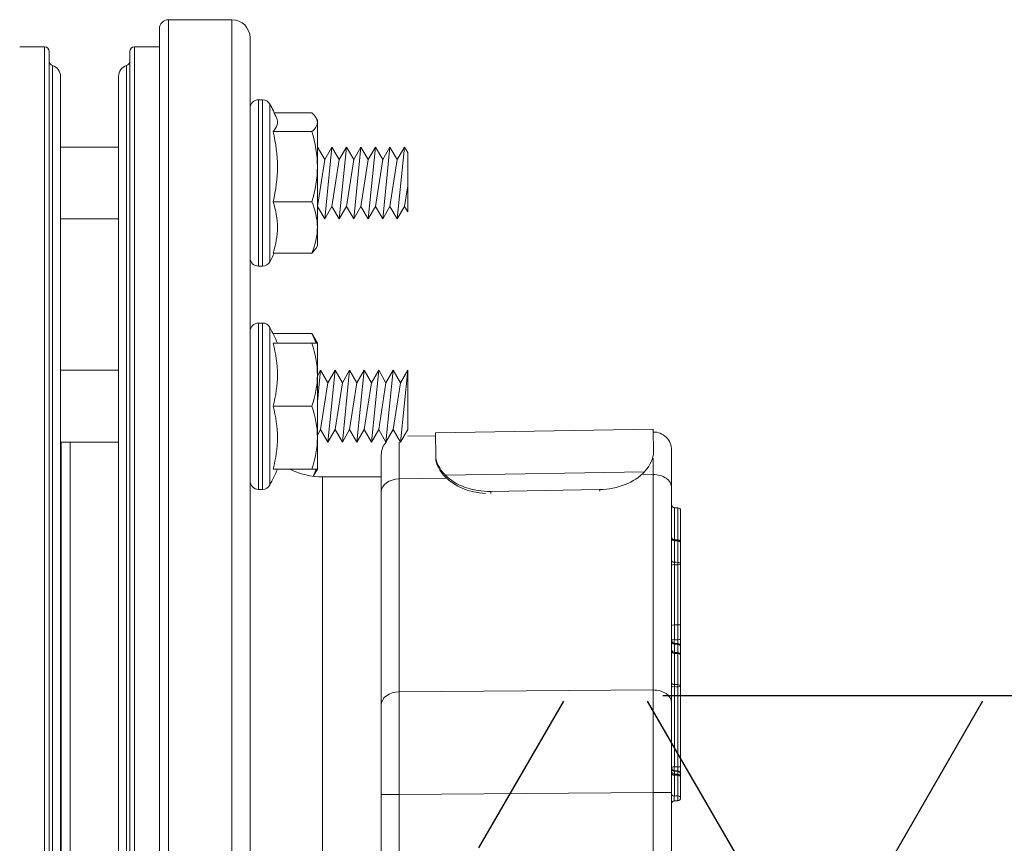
# Model space of a CAD drawing. Extents: x -169 to 6736, y -208 to 3022.
# Tile 63 of 256: x 371.82 to 375.21, y 593.03 to 595.87. Entities that reach past the tile are written whole.
import ezdxf

# ---------------------------------------------------------------- set-up
doc = ezdxf.new("R2010")
doc.units = 0
doc.header["$MEASUREMENT"] = 0
doc.layers.get('0').update_dxf_attribs({"color": 255, "linetype": 'CONTINUOUS'})
doc.layers.add('FRP-2-HATCH', color=1, linetype='CONTINUOUS')
doc.layers.add('GALV-2-PIPE', color=3, linetype='CONTINUOUS')

# ---------------------------------------------------------------- blocks, each defined once
blk = doc.blocks.new('A$C18AC51C3')
at = {"linetype": 'Continuous', "lineweight": 18}
for p, q in [((-0.421, -5.551), (-0.421, 0.824)), ((-0.2022, 0.824), (-0.421, 0.824)), ((-0.2022, -2.3635), (-0.2022, 0.824)), ((-0.171, 0.7927), (-0.171, -5.5198)), ((-0.4835, 0.7615), (-0.4835, -2.3635)), ((-0.0851, 0.7302), (-0.171, 0.7302)), ((-0.0851, -2.3635), (-0.0851, 0.7302)), ((-0.0695, -5.4416), (-0.0695, 0.7146)), ((0.2086, -2.3635), (0.2086, 0.7146)), ((0.2243, 0.7302), (0.2243, -5.4573)), ((0.3101, 0.7302), (0.2243, 0.7302)), ((-0.0583, -5.3931), (-0.0583, 0.6661)), ((0.1975, -2.3635), (0.1975, 0.6661)), ((-0.0304, -5.3557), (-0.0304, 0.6287)), ((0.1696, 0.6287), (0.1696, -5.3557)), ((-0.5264, 0.548), (-0.5264, -0.025)), ((-0.5125, 0.548), (-0.5264, 0.548)), ((-0.5125, 0.548), (-0.5125, 0.2615)), ((-0.552, 0.2615), (-0.552, 0.5327)), ((-0.711, 0.4856), (-0.7155, 0.478)), ((-0.7155, 0.4706), (-0.7155, 0.478)), ((-0.5669, 0.503), (-0.6961, 0.503)), ((-0.7155, 0.4706), (-0.7155, 0.3175)), ((-0.5628, 0.4383), (-0.6961, 0.4383)), ((-1.0265, 0.3662), (-1.0155, 0.3852)), ((-1.0155, 0.3852), (-0.9905, 0.3419)), ((-1.0155, 0.3852), (-0.9905, 0.1377)), ((-0.9905, 0.3419), (-0.9655, 0.3852)), ((-0.9655, 0.3852), (-0.9405, 0.3419)), ((-0.9655, 0.3852), (-0.9405, 0.1377)), ((-0.9405, 0.3419), (-0.9155, 0.3852)), ((-0.9155, 0.3852), (-0.8905, 0.3419)), ((-0.9155, 0.3852), (-0.8905, 0.1377)), ((-0.8905, 0.3419), (-0.8655, 0.3852)), ((-0.8655, 0.3852), (-0.8405, 0.3419)), ((-0.8655, 0.3852), (-0.8405, 0.1377)), ((-0.8405, 0.3419), (-0.8155, 0.3852)), ((-0.8155, 0.3852), (-0.7905, 0.3419)), ((-0.8155, 0.3852), (-0.7905, 0.1377)), ((-0.7905, 0.3419), (-0.7655, 0.3852)), ((-0.7655, 0.3852), (-0.7405, 0.3419)), ((-0.7655, 0.3852), (-0.7405, 0.1377)), ((-0.7405, 0.3419), (-0.7155, 0.3852)), ((-0.7155, 0.3852), (-0.7155, 0.3852)), ((-0.7155, 0.3852), (-0.7155, 0.3851)), ((0.1696, 0.3852), (-0.0304, 0.3852)), ((-1.0265, 0.3662), (-1.0265, 0.162)), ((-1.0265, 0.3662), (-1.0265, 0.162)), ((-0.9905, 0.3419), (-0.9655, 0.181)), ((-0.9405, 0.3419), (-0.9155, 0.181)), ((-0.8905, 0.3419), (-0.8655, 0.181)), ((-0.8405, 0.3419), (-0.8155, 0.181)), ((-0.7905, 0.3419), (-0.7655, 0.181)), ((-0.7405, 0.3419), (-0.7155, 0.181)), ((-0.7155, 0.3175), (-0.7155, 0.1084)), ((-1.0265, 0.2518), (-1.0155, 0.181)), ((-0.552, -0.0097), (-0.552, 0.2615)), ((-0.5125, 0.2615), (-0.5125, -0.025)), ((-1.0265, 0.162), (-1.0155, 0.181)), ((-1.0155, 0.181), (-0.9905, 0.1377)), ((-0.9905, 0.1377), (-0.9655, 0.181)), ((-0.9655, 0.181), (-0.9405, 0.1377)), ((-0.9405, 0.1377), (-0.9155, 0.181)), ((-0.9155, 0.181), (-0.8905, 0.1377)), ((-0.8905, 0.1377), (-0.8655, 0.181)), ((-0.8655, 0.181), (-0.8405, 0.1377)), ((-0.8405, 0.1377), (-0.8155, 0.181)), ((-0.8155, 0.181), (-0.7905, 0.1377)), ((-0.7905, 0.1377), (-0.7655, 0.181)), ((-0.7655, 0.181), (-0.7405, 0.1377)), ((-0.7405, 0.1377), (-0.7155, 0.181)), ((-0.7155, 0.181), (-0.7155, 0.181)), ((-0.5628, 0.1968), (-0.6961, 0.1968)), ((-0.0304, 0.1377), (0.1696, 0.1377)), ((-0.7155, 0.1084), (-0.7155, 0.045)), ((-0.7155, 0.045), (-0.711, 0.0373)), ((-0.5628, 0.02), (-0.6961, 0.02)), ((-0.5264, -0.025), (-0.5125, -0.025)), ((-0.552, -0.5074), (-0.552, -0.2361)), ((-0.5264, -0.2209), (-0.5264, -0.7939)), ((-0.5125, -0.2209), (-0.5264, -0.2209)), ((-0.5125, -0.2209), (-0.5125, -0.5074)), ((-0.6961, -0.2574), (-0.7155, -0.2909)), ((-0.5628, -0.2574), (-0.6961, -0.2574)), ((-0.7155, -0.2909), (-0.7155, -0.3991)), ((-0.5628, -0.2909), (-0.6961, -0.2909)), ((-1.0265, -0.3836), (-1.0265, -0.5878)), ((-1.0265, -0.3836), (-1.0015, -0.6311)), ((-1.0265, -0.3836), (-1.0015, -0.4269)), ((-1.0265, -0.3836), (-1.0265, -0.5878)), ((-1.0015, -0.4269), (-0.9765, -0.3836)), ((-0.9765, -0.3836), (-0.9515, -0.6311)), ((-0.9765, -0.3836), (-0.9515, -0.4269)), ((-0.9515, -0.4269), (-0.9265, -0.3836)), ((-0.9265, -0.3836), (-0.9015, -0.6311)), ((-0.9265, -0.3836), (-0.9015, -0.4269)), ((-0.9015, -0.4269), (-0.8765, -0.3836)), ((-0.8765, -0.3836), (-0.8515, -0.6311)), ((-0.8765, -0.3836), (-0.8515, -0.4269)), ((-0.8515, -0.4269), (-0.8265, -0.3836)), ((-0.8265, -0.3836), (-0.8015, -0.4269)), ((-0.8265, -0.3836), (-0.8015, -0.6311)), ((-0.8015, -0.4269), (-0.7765, -0.3836)), ((-0.7765, -0.3836), (-0.7515, -0.4269)), ((-0.7765, -0.3836), (-0.7515, -0.6311)), ((-0.7515, -0.4269), (-0.7265, -0.3836)), ((-0.7265, -0.3836), (-0.7155, -0.4027)), ((-0.7265, -0.3836), (-0.7155, -0.4926)), ((-0.7155, -0.3991), (-0.7155, -0.6156)), ((0.1696, -0.3836), (-0.0304, -0.3836)), ((-1.0015, -0.4269), (-0.9765, -0.5878)), ((-0.9515, -0.4269), (-0.9265, -0.5878)), ((-0.9015, -0.4269), (-0.8765, -0.5878)), ((-0.8515, -0.4269), (-0.8265, -0.5878)), ((-0.8015, -0.4269), (-0.7765, -0.5878)), ((-0.7515, -0.4269), (-0.7265, -0.5878)), ((-0.5628, -0.5074), (-0.6961, -0.5074)), ((-0.552, -0.7786), (-0.552, -0.5074)), ((-0.5125, -0.5074), (-0.5125, -0.7939)), ((-1.8731, -0.6665), (-1.8717, -0.5864)), ((-1.8717, -0.5864), (-1.1218, -0.5995)), ((-1.1232, -0.6796), (-1.1218, -0.5995)), ((-1.122, -0.6095), (-1.0265, -0.6112)), ((-1.0265, -0.5878), (-1.0015, -0.6311)), ((-1.0015, -0.6311), (-0.9765, -0.5878)), ((-0.9765, -0.5878), (-0.9515, -0.6311)), ((-0.9515, -0.6311), (-0.9265, -0.5878)), ((-0.9265, -0.5878), (-0.9015, -0.6311)), ((-0.9015, -0.6311), (-0.8765, -0.5878)), ((-0.8765, -0.5878), (-0.8515, -0.6311)), ((-0.8515, -0.6311), (-0.8265, -0.5878)), ((-0.8265, -0.5878), (-0.8015, -0.6311)), ((-0.8015, -0.6311), (-0.7765, -0.5878)), ((-0.7765, -0.5878), (-0.7515, -0.6311)), ((-0.7515, -0.6311), (-0.7265, -0.5878)), ((-0.7265, -0.5878), (-0.7155, -0.6069)), ((-0.7155, -0.6156), (-0.7155, -0.7239)), ((-0.0304, -0.6311), (0.1696, -0.6311)), ((0.1364, -0.6311), (0.1364, -2.2397)), ((0.1676, -2.2399), (0.1676, -0.6312)), ((-1.9355, -0.787), (-1.9355, -0.6589)), ((-1.8732, -0.6726), (-1.8731, -0.6665)), ((-0.9355, -0.6742), (-0.9355, -0.8023)), ((-1.1232, -0.6796), (-1.1233, -0.6868)), ((-1.8719, -0.7428), (-1.8719, -1.4851)), ((-1.8374, -0.7434), (-1.8719, -0.7428)), ((-1.8421, -0.7334), (-1.1566, -0.7454)), ((-0.7155, -0.7239), (-0.701, -0.7489)), ((-0.5628, -0.7239), (-0.6961, -0.7239)), ((-0.9969, -0.7581), (-1.1596, -0.7553)), ((-0.9969, -1.4915), (-0.9969, -0.7581)), ((-0.7335, -0.751), (-0.9355, -0.751)), ((-0.7335, -0.751), (-0.7335, -2.2397)), ((-1.9355, -1.5293), (-1.9355, -0.787)), ((-1.6878, -0.7944), (-1.6879, -0.8001)), ((-1.6878, -0.7944), (-1.3129, -0.801)), ((-1.313, -0.808), (-1.3129, -0.801)), ((-0.9355, -0.8023), (-0.9355, -1.5357)), ((-0.5264, -0.7939), (-0.5125, -0.7939)), ((-1.9571, -0.972), (-1.9576, -0.9684)), ((-1.9446, -0.9673), (-1.9451, -0.971)), ((-1.8719, -1.4851), (-0.9969, -1.4915)), ((-1.9355, -1.8386), (-1.9355, -1.5293)), ((-0.9355, -1.5357), (-0.9355, -1.845)), ((-1.9667, -1.6707), (-1.9667, -1.6707)), ((-1.9571, -1.7636), (-1.9571, -1.7652)), ((-1.9667, -1.7752), (-1.9667, -1.7736)), ((-1.9355, -1.8386), (-1.8719, -1.8386)), ((-1.9355, -2.8884), (-1.9355, -1.8386)), ((-1.8719, -1.8386), (-1.8719, -2.8884)), ((-0.9969, -1.845), (-1.8719, -1.8386)), ((-0.9969, -2.2398), (-0.9969, -1.845)), ((-0.9355, -1.845), (-0.9969, -1.845)), ((-0.9355, -1.845), (-0.9355, -2.2398))]:
    blk.add_line(p, q, dxfattribs=at)
for centre, radius, start, end in [((-0.421, 0.7615), 0.0625, 90, 180), ((-0.2022, 0.7927), 0.0312, 0, 90), ((-0.0851, 0.7146), 0.0156, 0, 90), ((0.2243, 0.7146), 0.0156, 90, 180), ((-0.0695, 0.6287), 0.0391, 0, 73.3985), ((0.2086, 0.6287), 0.0391, 106.6015, 180), ((-0.5264, 0.519), 0.029, 90, 151.7483), ((-0.5125, 0.519), 0.029, 0, 90), ((-0.0472, 0.2615), 0.573, 151.7483, 156.973), ((-0.0472, 0.2615), 0.573, 204.9243, 208.2517), ((-0.5125, 0.004), 0.029, 270, 0), ((-0.5264, 0.004), 0.029, 208.2517, 270), ((-0.0472, -0.5074), 0.573, 151.7483, 157.8003), ((-0.5264, -0.2499), 0.029, 90, 151.7483), ((-0.5125, -0.2499), 0.029, 0, 90), ((-1.873, -0.6589), 0.0625, 89, 180), ((-0.998, -0.6742), 0.0625, 0, 43.564), ((-0.0472, -0.5074), 0.573, 202.1997, 208.2517), ((-0.5264, -0.7649), 0.029, 208.2517, 270), ((-0.5125, -0.7649), 0.029, 270, 0), ((-1.9567, -0.9783), 0.01, 94.9382, 180), ((-1.9567, -1.8563), 0.01, 180, 267.4974)]:
    blk.add_arc(centre, radius, start, end, dxfattribs=at)
at = {"linetype": 'Continuous', "lineweight": 18, "extrusion": (0, 0, -1)}
for centre, radius, start, end in [((0.0538, 0.6811), 0.0156, 286.6015, 0), ((-0.193, 0.6811), 0.0156, 180, 253.3985), ((0.7335, -0.501), 0.25, 243.0465, 270)]:
    blk.add_arc(centre, radius, start, end, dxfattribs=at)
at = {"linetype": 'Continuous', "lineweight": 18, "extrusion": (-6.12303e-17, 2.64055e-05, -1)}
blk.add_arc((1.9567, -1.7736, -0.0001), 0.01, 0.0011, 87.9902, dxfattribs=at)
at = {"linetype": 'Continuous', "lineweight": 18, "extrusion": (6.12303e-17, -2.92665e-05, 1)}
blk.add_arc((-1.9455, -1.7532, 0.0001), 0.01, 272.0126, 0, dxfattribs=at)
at = {"linetype": 'Continuous', "lineweight": 18}
for centre, major_axis, ratio, start_param, end_param in [((-0.0472, 0.4706), (-0.5305, 0), 0.258819, 6.173619, 6.52103), ((-0.0472, 0.3175), (-0.5305, 0), 0.965926, 6.04534, 6.52103), ((-0.0472, 0.1084), (0.5305, 0), 0.707107, 2.903748, 3.379438), ((-0.0472, -0.3991), (-0.5305, 0), 0.866025, 6.04534, 6.52103), ((-0.0472, -0.6156), (0.5305, 0), 0.866025, 2.903748, 3.379438), ((-0.998, -1.1118), (-0.0011, -0.5001), 0.000903, 2.356307, 2.861994), ((-1.873, -1.0965), (-0.0011, -0.5001), 0.000903, 2.356307, 2.531961), ((-1.873, -0.787), (0.0625, 0), 0.707107, 1.553343, 3.141593), ((-1.6855, -0.6619), (-0.1875, 0.0033), 0.707107, 0.594693, 1.570796), ((-1.3105, -0.6684), (-0.1875, 0.0033), 0.707107, 1.570796, 2.546899), ((-1.3107, -0.6755), (0.1875, -0.0033), 0.707107, 4.809815, 5.688492), ((-0.998, -0.8023), (-0.0625, 0), 0.707107, 3.141593, 4.694936), ((-1.9455, -0.847), (0.01, 0), 1, 4.747465, 6.283129), ((-1.9567, -0.8674), (-0.01, 0), 1, 4.747426, 6.282925), ((-1.9567, -0.9783), (-0.01, 0), 0.632763, 4.747296, 6.283185), ((-1.9455, -0.9647), (0.01, 0), 0.632763, 4.747296, 6.283185), ((-1.9455, -0.9573), (0.01, 0), 1, 4.798511, 6.283115), ((-1.9567, -1.0517), (-0.01, 0), 0.632763, 4.747296, 6.283185), ((-1.9567, -1.0517), (0.0001, -0.01), 0.037191, 4.027374, 4.890072), ((-1.9455, -1.039), (0.01, 0), 0.632763, 4.747296, 6.283185), ((-1.9567, -1.0517), (-0.01, 0), 0.177202, 0, 1.53589), ((-1.9455, -1.0551), (0.01, 0), 0.177202, 0, 1.53589), ((-1.9567, -1.259), (-0.01, 0), 0.177202, 0, 1.53589), ((-1.9567, -1.2593), (-0.01, 0), 0.16301, 0, 1.53589), ((-1.9455, -1.2627), (-0.00006, -0.01), 0.034392, 1.73465, 1.749037), ((-1.9455, -1.2627), (0.01, 0), 0.177202, 0, 1.53589), ((-1.9455, -1.2627), (0.01, 0), 0.163016, 0, 1.53589), ((-1.9567, -1.3093), (-0.01, 0), 0.276972, 0, 1.535889), ((-1.9455, -1.3144), (0.00033, -0.00999), 0.045796, 0.036753, 1.848572), ((-1.9455, -1.3144), (0.01, 0), 0.275698, 0, 1.535889), ((-1.9455, -1.3144), (0.01, 0), 0.999325, 4.747301, 6.283185), ((-1.9455, -1.3169), (0.01, 0), 0.994431, 4.747296, 6.283185), ((-1.9455, -1.3169), (-0.01, 0), 0.992859, 1.605703, 3.141593), ((-1.9567, -1.3348), (-0.01, 0), 0.999329, 4.7473, 6.283185), ((-1.9567, -1.3372), (0.01, 0), 0.994441, 1.605703, 3.141593), ((-1.9567, -1.3372), (0.01, 0), 0.992859, 1.605703, 3.141593), ((-1.9567, -1.3657), (0.01, 0), 0.992859, 1.605703, 3.141593), ((-1.9567, -1.3372), (0.00035, -0.00999), 0.003919, 3.247024, 3.261102), ((-1.9567, -1.3657), (0.00033, -0.00999), 0.018124, 3.261121, 4.026728), ((-1.9455, -1.3455), (-0.01, 0), 0.992859, 1.605703, 3.141593), ((-1.9455, -1.3527), (-0.01, 0), 0.632763, 1.605703, 3.141593), ((-1.9567, -1.3657), (0.01, 0), 0.632763, 1.605703, 3.141593), ((-1.9567, -1.473), (0.01, 0), 0.632763, 1.605703, 3.141593), ((-1.9567, -1.473), (0.01, 0), 0.07891, 3.141593, 4.677482), ((-1.9567, -1.473), (0.00011, -0.01), 0.035894, 4.027316, 4.790935), ((-1.9455, -1.4602), (-0.01, 0), 0.632763, 1.605703, 3.141593), ((-1.9455, -1.4744), (-0.01, 0), 0.07891, 3.141593, 4.677482), ((-1.873, -1.5293), (0.0625, 0), 0.707107, 1.553343, 3.141593), ((-1.873, -1.8387), (-0.0005, -0.5), 0.002181, 1.570909, 2.356181), ((-0.998, -1.5357), (-0.0625, 0), 0.707107, 3.141593, 4.694936), ((-0.998, -1.845), (-0.0005, -0.5), 0.002181, 1.570909, 2.356181), ((-1.9567, -1.7472), (0.01, 0), 0.326854, 3.141593, 4.677478), ((-1.9455, -1.7533), (-0.01, 0), 0.324564, 3.141593, 4.677478), ((-1.9455, -1.7533), (0.00036, -0.00999), 0.04909, 0.00063, 1.899602), ((-1.9567, -1.7853), (0.01, 0), 0.998839, 1.605703, 3.141593), ((-1.9567, -1.7853), (0.01, 0), 0.632763, 1.605703, 3.141593), ((-1.9567, -1.7853), (0.00034, -0.00999), 0.017194, 3.189753, 4.026708), ((-1.9455, -1.765), (-0.01, 0), 0.998839, 1.605703, 3.141593), ((-1.9455, -1.7723), (-0.01, 0), 0.632763, 1.605703, 3.141593), ((-1.9567, -1.8563), (0.01, 0), 0.632763, 1.605703, 3.141593), ((-1.9567, -1.8563), (-0.00044, -0.00999), 0.080473, 4.030513, 6.283646), ((-1.9455, -1.8442), (-0.01, 0), 0.632763, 1.605703, 3.141593), ((-1.9455, -1.8769), (-0.01, 0), 1, 3.142667, 4.6687)]:
    blk.add_ellipse(centre, major_axis=major_axis, ratio=ratio, start_param=start_param, end_param=end_param, dxfattribs=at)
for points, degree in [([(-0.6961, 0.503), (-0.7079, 0.4924), (-0.7155, 0.4816), (-0.7155, 0.4706)], 3), ([(-0.7155, 0.4706), (-0.7155, 0.4596), (-0.7079, 0.4488), (-0.6961, 0.4383)], 3), ([(-0.6961, 0.4383), (-0.7079, 0.3987), (-0.7155, 0.3587), (-0.7155, 0.3175)], 3), ([(-0.7155, 0.3175), (-0.7155, 0.2765), (-0.7079, 0.2362), (-0.6961, 0.1968)], 3), ([(-0.6961, 0.1968), (-0.7078, 0.1682), (-0.7155, 0.1383), (-0.7155, 0.1084)], 3), ([(-0.7155, 0.1084), (-0.7155, 0.0785), (-0.7079, 0.0488), (-0.6961, 0.02)], 3), ([(-0.6961, 0.02), (-0.7025, 0.0257), (-0.7077, 0.0315), (-0.711, 0.0374)], 3), ([(-0.6961, -0.2574), (-0.7025, -0.2684), (-0.7077, -0.2796), (-0.711, -0.2909)], 3), ([(-0.6961, -0.2909), (-0.7079, -0.3263), (-0.7155, -0.3622), (-0.7155, -0.3991)], 3), ([(-0.7155, -0.2909), (-0.7155, -0.2909), (-0.7078, -0.2909), (-0.6961, -0.2909)], 3), ([(-0.7155, -0.3991), (-0.7155, -0.4359), (-0.7079, -0.472), (-0.6961, -0.5074)], 3), ([(-0.6961, -0.5074), (-0.7079, -0.5428), (-0.7155, -0.5787), (-0.7155, -0.6156)], 3), ([(-0.7155, -0.6156), (-0.7155, -0.6524), (-0.7079, -0.6885), (-0.6961, -0.7239)], 3), ([(-1.8731, -0.6665), (-1.8735, -0.6869), (-1.8628, -0.7109), (-1.8421, -0.7334)], 3), ([(-1.1233, -0.6868), (-1.1237, -0.7071), (-1.1351, -0.7307), (-1.1567, -0.7524)], 3), ([(-1.1566, -0.7454), (-1.135, -0.7236), (-1.1236, -0.7), (-1.1232, -0.6796)], 3), ([(-0.6961, -0.7239), (-0.7078, -0.7239), (-0.7155, -0.7239), (-0.7155, -0.7239)], 3), ([(-0.711, -0.7239), (-0.7085, -0.7322), (-0.705, -0.7405), (-0.7008, -0.7488)], 3), ([(-1.945, -0.8572), (-1.951, -0.8574), (-1.9571, -0.8576)], 2), ([(-1.9446, -0.9673), (-1.9576, -0.9684)], 1), ([(-1.9451, -0.971), (-1.9491, -0.9713), (-1.9531, -0.9717), (-1.9571, -0.972)], 3), ([(-1.9571, -0.972), (-1.9571, -0.9965), (-1.9571, -1.0209), (-1.9571, -1.0454)], 3), ([(-1.9451, -1.0453), (-1.9451, -1.0205), (-1.9451, -0.9957), (-1.9451, -0.971)], 3), ([(-1.9571, -1.0454), (-1.9531, -1.0454), (-1.9491, -1.0453), (-1.9451, -1.0453)], 3), ([(-1.9451, -1.0534), (-1.9491, -1.0534), (-1.9531, -1.0535), (-1.9571, -1.0535)], 3), ([(-1.9571, -1.0535), (-1.9571, -1.1226), (-1.9571, -1.1917), (-1.9571, -1.2608)], 3), ([(-1.9451, -1.2609), (-1.9451, -1.1917), (-1.9451, -1.1225), (-1.9451, -1.0534)], 3), ([(-1.9667, -1.259), (-1.9667, -1.2591), (-1.9667, -1.2592), (-1.9667, -1.2593)], 3), ([(-1.9571, -1.261), (-1.9571, -1.2609), (-1.9571, -1.2609), (-1.9571, -1.2608)], 3), ([(-1.9451, -1.261), (-1.9491, -1.261), (-1.9531, -1.261), (-1.9571, -1.261)], 3), ([(-1.9571, -1.3272), (-1.9531, -1.3271), (-1.9491, -1.327), (-1.9451, -1.3268)], 3), ([(-1.9571, -1.3273), (-1.9571, -1.3368), (-1.9571, -1.3463), (-1.9571, -1.3558)], 3), ([(-1.9571, -1.3558), (-1.9531, -1.3557), (-1.9491, -1.3555), (-1.9451, -1.3554)], 3), ([(-1.9451, -1.3268), (-1.9451, -1.3268), (-1.9451, -1.3268), (-1.9451, -1.3268)], 3), ([(-1.9451, -1.3554), (-1.9451, -1.3459), (-1.9451, -1.3364), (-1.9451, -1.3268)], 3), ([(-1.9451, -1.359), (-1.9491, -1.3591), (-1.9531, -1.3592), (-1.9571, -1.3594)], 3), ([(-1.9571, -1.3594), (-1.9571, -1.3951), (-1.9571, -1.4309), (-1.9571, -1.4666)], 3), ([(-1.9451, -1.4665), (-1.9451, -1.4307), (-1.9451, -1.3948), (-1.9451, -1.359)], 3), ([(-1.9571, -1.4666), (-1.9531, -1.4666), (-1.9491, -1.4665), (-1.9451, -1.4665)], 3), ([(-1.9451, -1.4736), (-1.9491, -1.4737), (-1.9531, -1.4737), (-1.9571, -1.4737)], 3), ([(-1.945, -1.7632), (-1.9571, -1.7636)], 1), ([(-1.9571, -1.7754), (-1.9531, -1.7752), (-1.9491, -1.7751), (-1.9451, -1.775)], 3), ([(-1.9451, -1.7786), (-1.9491, -1.7787), (-1.9531, -1.7789), (-1.9571, -1.779)], 3), ([(-1.9571, -1.779), (-1.9571, -1.8027), (-1.9571, -1.8264), (-1.9571, -1.85)], 3), ([(-1.9451, -1.8505), (-1.9451, -1.8266), (-1.9451, -1.8026), (-1.9451, -1.7786)], 3), ([(-1.9571, -1.85), (-1.9531, -1.8502), (-1.9491, -1.8504), (-1.9451, -1.8505)], 3), ([(-1.9572, -1.8663), (-1.945, -1.8669)], 1)]:
    blk.add_open_spline(points, degree=degree, dxfattribs=at)
for points, knots in [([(-1.9667, -0.9785), (-1.9667, -0.9773), (-1.9667, -0.9759), (-1.9667, -0.9683), (-1.9667, -0.9611), (-1.9667, -0.9396), (-1.9667, -0.9342), (-1.9667, -0.9207), (-1.9667, -0.9147), (-1.9667, -0.9015), (-1.9667, -0.896), (-1.9667, -0.8733), (-1.9667, -0.8708), (-1.9667, -0.8674), (-1.9667, -0.8672), (-1.9667, -0.8674)], [0, 0, 0, 0, 0.04425, 0.04425, 0.224651, 0.224651, 0.269751, 0.269751, 0.314852, 0.314852, 0.405052, 0.405052, 0.765855, 0.765855, 1, 1, 1, 1]), ([(-1.9571, -0.8574), (-1.9571, -0.8576), (-1.9571, -0.8581), (-1.9571, -0.8618), (-1.9571, -0.8646), (-1.9571, -0.892), (-1.9571, -0.8987), (-1.9571, -0.9204), (-1.957, -0.9368), (-1.9571, -0.9568), (-1.9571, -0.9638), (-1.9571, -0.9691)], [0, 0, 0, 0, 0.194368, 0.194368, 0.655305, 0.655305, 0.77054, 0.77054, 0.885774, 0.885774, 1, 1, 1, 1]), ([(-1.9451, -0.9687), (-1.9451, -0.9635), (-1.9451, -0.9569), (-1.9451, -0.9379), (-1.9451, -0.9216), (-1.9451, -0.8991), (-1.9451, -0.8923), (-1.9451, -0.8643), (-1.9451, -0.8615), (-1.9451, -0.8577), (-1.9451, -0.8572), (-1.9451, -0.857)], [0, 0, 0, 0, 0.107607, 0.107607, 0.223488, 0.223488, 0.339369, 0.339369, 0.802893, 0.802893, 1, 1, 1, 1]), ([(-1.9667, -1.0517), (-1.9667, -1.0466), (-1.9667, -1.0414), (-1.9667, -1.0169), (-1.9667, -0.9976), (-1.9667, -0.9783)], [0, 0, 0, 0, 0.21105, 0.21105, 1, 1, 1, 1]), ([(-1.9451, -1.0453), (-1.9451, -1.0461), (-1.9451, -1.0471), (-1.9451, -1.0493), (-1.9451, -1.0504), (-1.9451, -1.0521), (-1.9451, -1.0528), (-1.9451, -1.0534)], [0, 0, 0, 0, 0.391385, 0.391385, 0.782721, 0.782721, 1, 1, 1, 1]), ([(-1.9667, -1.259), (-1.9667, -1.2525), (-1.9667, -1.2459), (-1.9667, -1.2131), (-1.9667, -1.1869), (-1.9667, -1.1243), (-1.9667, -1.088), (-1.9667, -1.0517)], [0, 0, 0, 0, 0.094942, 0.094942, 0.474708, 0.474708, 1, 1, 1, 1]), ([(-1.9667, -1.3093), (-1.9667, -1.3046), (-1.9667, -1.2999), (-1.9667, -1.2853), (-1.9667, -1.2753), (-1.9667, -1.2633), (-1.9667, -1.2613), (-1.9667, -1.2593)], [0, 0, 0, 0, 0.283646, 0.283646, 0.882587, 0.882587, 1, 1, 1, 1]), ([(-1.9571, -1.2608), (-1.9551, -1.2608), (-1.9531, -1.2608), (-1.9491, -1.2609), (-1.9471, -1.2609), (-1.9451, -1.2609)], [0, 0, 0, 0, 0.499998, 0.499998, 1, 1, 1, 1]), ([(-1.9571, -1.261), (-1.9571, -1.263), (-1.9571, -1.265), (-1.9571, -1.2773), (-1.9571, -1.2875), (-1.9571, -1.3025), (-1.9571, -1.3073), (-1.9571, -1.312)], [0, 0, 0, 0, 0.117112, 0.117112, 0.715711, 0.715711, 1, 1, 1, 1]), ([(-1.9451, -1.3117), (-1.9451, -1.307), (-1.9451, -1.3024), (-1.9451, -1.2916), (-1.9451, -1.2855), (-1.9451, -1.2733), (-1.9451, -1.2671), (-1.9451, -1.261)], [0, 0, 0, 0, 0.278736, 0.278736, 0.641399, 0.641399, 1, 1, 1, 1]), ([(-1.9667, -1.3093), (-1.9667, -1.3101), (-1.9667, -1.3109), (-1.9667, -1.314), (-1.9667, -1.3163), (-1.9667, -1.3207), (-1.9667, -1.3228), (-1.9667, -1.3267), (-1.9667, -1.3285), (-1.9667, -1.3314), (-1.9667, -1.3326), (-1.9667, -1.3342), (-1.9667, -1.3347), (-1.9667, -1.3348)], [0, 0, 0, 0, 0.070121, 0.070121, 0.255979, 0.255979, 0.441784, 0.441784, 0.62773, 0.62773, 0.813872, 0.813872, 1, 1, 1, 1]), ([(-1.9571, -1.3248), (-1.9571, -1.3248), (-1.9572, -1.3245), (-1.9572, -1.3237), (-1.9573, -1.3231), (-1.9573, -1.3217), (-1.9573, -1.3208), (-1.9573, -1.3188), (-1.9573, -1.3178), (-1.9572, -1.3156), (-1.9572, -1.3144), (-1.9571, -1.3129), (-1.9571, -1.3125), (-1.9571, -1.312)], [0, 0, 0, 0, 0.186324, 0.186324, 0.372401, 0.372401, 0.558153, 0.558153, 0.743825, 0.743825, 0.92977, 0.92977, 1, 1, 1, 1]), ([(-1.9571, -1.312), (-1.9553, -1.312), (-1.9535, -1.3119), (-1.9495, -1.3118), (-1.9473, -1.3117), (-1.9451, -1.3117)], [0, 0, 0, 0, 0.449977, 0.449977, 1, 1, 1, 1]), ([(-1.9667, -1.3372), (-1.9667, -1.3371), (-1.9667, -1.3371), (-1.9667, -1.3367), (-1.9667, -1.3366), (-1.9667, -1.3361), (-1.9667, -1.3358), (-1.9667, -1.3352), (-1.9667, -1.335), (-1.9667, -1.3348)], [0, 0, 0, 0, 0.042365, 0.042365, 0.238272, 0.238272, 0.630071, 0.630071, 1, 1, 1, 1]), ([(-1.9667, -1.3657), (-1.9667, -1.3649), (-1.9667, -1.3641), (-1.9667, -1.3601), (-1.9667, -1.357), (-1.9667, -1.3482), (-1.9667, -1.3427), (-1.9667, -1.3372)], [0, 0, 0, 0, 0.083653, 0.083653, 0.418264, 0.418264, 1, 1, 1, 1]), ([(-1.9451, -1.3244), (-1.9473, -1.3245), (-1.9495, -1.3246), (-1.9535, -1.3247), (-1.9553, -1.3247), (-1.9571, -1.3248)], [0, 0, 0, 0, 0.550019, 0.550019, 1, 1, 1, 1]), ([(-1.9571, -1.3248), (-1.9571, -1.325), (-1.9571, -1.3253), (-1.9571, -1.3258), (-1.9571, -1.3261), (-1.9571, -1.3266), (-1.9571, -1.3268), (-1.9571, -1.3271), (-1.9571, -1.3272), (-1.9571, -1.3272)], [0, 0, 0, 0, 0.36584, 0.36584, 0.754597, 0.754597, 0.952736, 0.952736, 1, 1, 1, 1]), ([(-1.9451, -1.3268), (-1.9471, -1.3269), (-1.9491, -1.327), (-1.9531, -1.3271), (-1.9551, -1.3272), (-1.9571, -1.3273)], [0, 0, 0, 0, 0.499999, 0.499999, 1, 1, 1, 1]), ([(-1.9451, -1.3268), (-1.9451, -1.3267), (-1.9451, -1.3267), (-1.9451, -1.3264), (-1.9451, -1.3262), (-1.9451, -1.3257), (-1.9451, -1.3254), (-1.9451, -1.3249), (-1.9451, -1.3246), (-1.9451, -1.3244)], [0, 0, 0, 0, 0.047731, 0.047731, 0.238003, 0.238003, 0.625868, 0.625868, 1, 1, 1, 1]), ([(-1.9451, -1.3554), (-1.9451, -1.3555), (-1.9451, -1.3559), (-1.9451, -1.3571), (-1.9451, -1.3578), (-1.9451, -1.3588), (-1.9451, -1.3589), (-1.9451, -1.359)], [0, 0, 0, 0, 0.500977, 0.500977, 0.940971, 0.940971, 1, 1, 1, 1]), ([(-1.9667, -1.473), (-1.9667, -1.4678), (-1.9667, -1.4626), (-1.9667, -1.4368), (-1.9667, -1.4162), (-1.9667, -1.3943), (-1.9667, -1.393), (-1.9667, -1.3831), (-1.9667, -1.3744), (-1.9667, -1.3657)], [0, 0, 0, 0, 0.144393, 0.144393, 0.721964, 0.721964, 0.757192, 0.757192, 1, 1, 1, 1]), ([(-1.9667, -1.7472), (-1.9667, -1.7421), (-1.9667, -1.737), (-1.9667, -1.7066), (-1.9667, -1.6804), (-1.9667, -1.6023), (-1.9667, -1.5502), (-1.9667, -1.4897), (-1.9667, -1.4813), (-1.9667, -1.473)], [0, 0, 0, 0, 0.05786, 0.05786, 0.342463, 0.342463, 0.908849, 0.908849, 1, 1, 1, 1]), ([(-1.9571, -1.4737), (-1.9571, -1.4804), (-1.9571, -1.487), (-1.9571, -1.5203), (-1.9571, -1.5469), (-1.9571, -1.6007), (-1.9571, -1.628), (-1.9571, -1.6819), (-1.9571, -1.7087), (-1.9571, -1.7398), (-1.9571, -1.7452), (-1.9571, -1.7504)], [0, 0, 0, 0, 0.071632, 0.071632, 0.358159, 0.358159, 0.651976, 0.651976, 0.94037, 0.94037, 1, 1, 1, 1]), ([(-1.9451, -1.4665), (-1.9451, -1.4666), (-1.9451, -1.4667), (-1.9451, -1.4677), (-1.9451, -1.4688), (-1.9451, -1.4709), (-1.9451, -1.472), (-1.9451, -1.4733), (-1.9451, -1.4735), (-1.9451, -1.4736)], [0, 0, 0, 0, 0.056596, 0.056596, 0.498579, 0.498579, 0.940764, 0.940764, 1, 1, 1, 1]), ([(-1.9451, -1.75), (-1.9451, -1.7435), (-1.9451, -1.737), (-1.9451, -1.7055), (-1.9451, -1.6799), (-1.9451, -1.6092), (-1.9451, -1.5639), (-1.9451, -1.5037), (-1.9451, -1.4886), (-1.9451, -1.4736)], [0, 0, 0, 0, 0.073572, 0.073572, 0.349832, 0.349832, 0.83788, 0.83788, 1, 1, 1, 1]), ([(-1.9667, -1.7472), (-1.9667, -1.7486), (-1.9667, -1.7502), (-1.9667, -1.7539), (-1.9667, -1.7562), (-1.9667, -1.7606), (-1.9667, -1.7627), (-1.9667, -1.7664), (-1.9667, -1.7681), (-1.9667, -1.7709), (-1.9667, -1.772), (-1.9667, -1.773), (-1.9667, -1.7733), (-1.9667, -1.7734)], [0, 0, 0, 0, 0.133332, 0.133332, 0.32593, 0.32593, 0.518502, 0.518502, 0.711274, 0.711274, 0.904291, 0.904291, 1, 1, 1, 1]), ([(-1.9571, -1.7636), (-1.9572, -1.7635), (-1.9572, -1.7634), (-1.9572, -1.7628), (-1.9573, -1.7623), (-1.9573, -1.7609), (-1.9573, -1.7601), (-1.9573, -1.7582), (-1.9573, -1.7571), (-1.9573, -1.755), (-1.9572, -1.7538), (-1.9571, -1.7519), (-1.9571, -1.7512), (-1.9571, -1.7504)], [0, 0, 0, 0, 0.098298, 0.098298, 0.290758, 0.290758, 0.48279, 0.48279, 0.674658, 0.674658, 0.866791, 0.866791, 1, 1, 1, 1]), ([(-1.9571, -1.7504), (-1.9553, -1.7504), (-1.9536, -1.7503), (-1.9496, -1.7502), (-1.9474, -1.7501), (-1.9451, -1.75)], [0, 0, 0, 0, 0.431757, 0.431757, 1, 1, 1, 1]), ([(-1.9355, -1.7548), (-1.9355, -1.7552), (-1.9355, -1.7556), (-1.9356, -1.7562), (-1.9356, -1.7564), (-1.9358, -1.7577), (-1.9362, -1.7588), (-1.9374, -1.7607), (-1.9381, -1.7616), (-1.9398, -1.7631), (-1.9408, -1.7637), (-1.9429, -1.7645), (-1.944, -1.7647), (-1.9451, -1.7648)], [0, 0, 0, 0, 0.076702, 0.076702, 0.121303, 0.121303, 0.340981, 0.340981, 0.560655, 0.560655, 0.780327, 0.780327, 1, 1, 1, 1]), ([(-1.9451, -1.7648), (-1.9451, -1.7641), (-1.9451, -1.7636), (-1.9451, -1.7632), (-1.9451, -1.7632), (-1.9451, -1.7632), (-1.9451, -1.7632), (-1.9451, -1.7633)], [0, 0, 0, 0, 0.591949, 0.591949, 0.923405, 0.923405, 1, 1, 1, 1]), ([(-1.9571, -1.7652), (-1.9582, -1.7652), (-1.9593, -1.7654), (-1.9614, -1.7663), (-1.9624, -1.7669), (-1.9641, -1.7683), (-1.9648, -1.7692), (-1.9659, -1.7711), (-1.9663, -1.7722), (-1.9666, -1.7735), (-1.9666, -1.7738), (-1.9667, -1.7744), (-1.9667, -1.7748), (-1.9667, -1.7752)], [0, 0, 0, 0, 0.219673, 0.219673, 0.439346, 0.439346, 0.65902, 0.65902, 0.878699, 0.878699, 0.923469, 0.923469, 1, 1, 1, 1]), ([(-1.9667, -1.7853), (-1.9667, -1.785), (-1.9667, -1.7847), (-1.9667, -1.7831), (-1.9667, -1.7818), (-1.9667, -1.7787), (-1.9667, -1.7769), (-1.9667, -1.7752)], [0, 0, 0, 0, 0.094572, 0.094572, 0.472862, 0.472862, 1, 1, 1, 1]), ([(-1.9667, -1.8563), (-1.9667, -1.8512), (-1.9667, -1.846), (-1.9667, -1.8224), (-1.9667, -1.8038), (-1.9667, -1.7853)], [0, 0, 0, 0, 0.218115, 0.218115, 1, 1, 1, 1]), ([(-1.9571, -1.7652), (-1.9551, -1.7651), (-1.9531, -1.765), (-1.9491, -1.7649), (-1.9471, -1.7648), (-1.9451, -1.7648)], [0, 0, 0, 0, 0.5, 0.5, 1, 1, 1, 1]), ([(-1.9571, -1.7652), (-1.9571, -1.7652), (-1.9571, -1.7652), (-1.9571, -1.7686), (-1.9571, -1.772), (-1.9571, -1.7754)], [0, 0, 0, 0, 0.000021, 0.000021, 1, 1, 1, 1]), ([(-1.9451, -1.775), (-1.9451, -1.7716), (-1.9451, -1.7682), (-1.9451, -1.7648), (-1.9451, -1.7648), (-1.9451, -1.7648)], [0, 0, 0, 0, 0.999991, 0.999991, 1, 1, 1, 1]), ([(-1.9451, -1.775), (-1.9451, -1.775), (-1.9451, -1.7753), (-1.9451, -1.7761), (-1.9451, -1.7767), (-1.9451, -1.7778), (-1.9451, -1.7782), (-1.9451, -1.7786)], [0, 0, 0, 0, 0.403416, 0.403416, 0.80679, 0.80679, 1, 1, 1, 1]), ([(-1.9451, -1.8505), (-1.945, -1.8514), (-1.9449, -1.8524), (-1.9448, -1.8545), (-1.9447, -1.8557), (-1.9446, -1.8579), (-1.9446, -1.8591), (-1.9445, -1.8612), (-1.9445, -1.8622), (-1.9446, -1.864), (-1.9446, -1.8647), (-1.9447, -1.8659), (-1.9448, -1.8664), (-1.9449, -1.8668), (-1.945, -1.8669), (-1.945, -1.8669)], [0, 0, 0, 0, 0.150912, 0.150912, 0.301258, 0.301258, 0.450642, 0.450642, 0.599291, 0.599291, 0.747918, 0.747918, 0.89724, 0.89724, 1, 1, 1, 1])]:
    blk.add_open_spline(points, degree=3, knots=knots, dxfattribs=at)

msp = doc.modelspace()

# ---------------------------------------------------------------- hatches: boundary and pattern name
at = {"layer": 'FRP-2-HATCH', "linetype": 'Continuous'}
h = msp.add_hatch(dxfattribs=at)
h.set_pattern_fill('NET3', color=256, scale=10, angle=180, style=0)
h.set_pattern_definition([(180, (394.0458, 3478.7716), (-2e-16, -1.25), []), (240, (394.0458, 3478.7716), (1.08253175, -0.625), []), (300, (394.0458, 3478.7716), (1.08253175, 0.625), [])])
h.paths.add_polyline_path([(373.40264, 591.52162), (373.40264, 593.52162), (390.065, 593.53397), (390.065, 591.53397)])

# ---------------------------------------------------------------- linework, layer by layer
at = {"layer": 'GALV-2-PIPE'}
msp.add_line((374.03587, 593.54157), (390.065, 593.54157), dxfattribs=at)

# ---------------------------------------------------------------- block references
at = {"layer": 'GALV-2-PIPE', "xscale": -1}
msp.add_blockref('A$C18AC51C3', (372.1308, 595.04524), dxfattribs=at)

doc.saveas('drawing.dxf')
